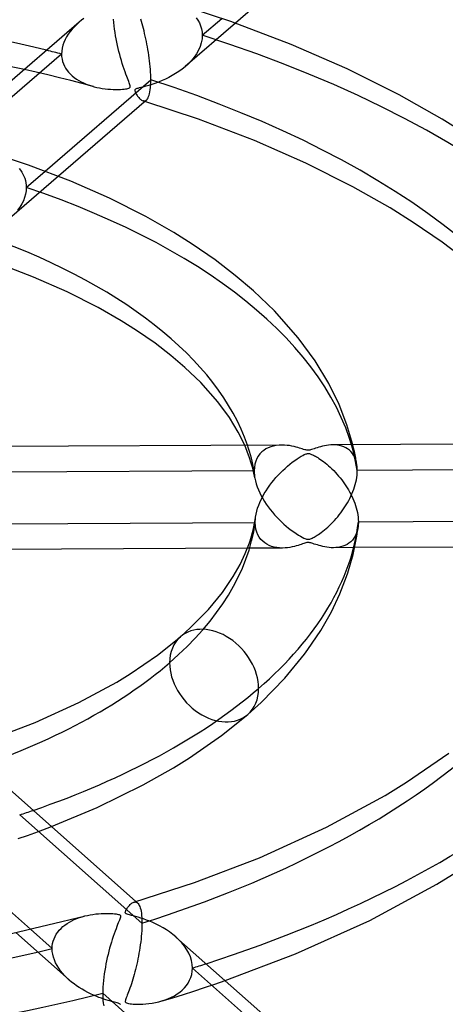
# Model space of a CAD drawing. Header units: millimetres. Extents: x -1077 to 1077, y -1167 to 1197.
# Tile 59 of 81: x 40 to 82, y 747 to 843. Entities that reach past the tile are written whole.
import ezdxf

# ---------------------------------------------------------------- set-up
doc = ezdxf.new("R2010")
doc.units = ezdxf.units.MM
doc.layers.add('HIDDEN', color=7, linetype='Continuous')
doc.layers.add('THICK', color=7, linetype='Continuous')

msp = doc.modelspace()

# ---------------------------------------------------------------- linework, layer by layer
at = {"layer": 'HIDDEN'}
for p, q in [((57.327, 842.727), (57.498, 842.479)), ((45.507, 841.856), (45.295, 841.624)), ((45.733, 842.08), (45.507, 841.856)), ((45.973, 842.297), (45.733, 842.08)), ((49.324, 842.278), (49.295, 842.601)), ((49.36, 841.952), (49.324, 842.278)), ((49.402, 841.627), (49.36, 841.952)), ((61.129, 842.194), (56.273, 837.988)), ((57.498, 842.479), (57.643, 842.216)), ((57.643, 842.216), (57.76, 841.937)), ((57.76, 841.937), (57.846, 841.643)), ((57.917, 841.026), (59.803, 842.659)), ((44.754, 840.873), (44.61, 840.605)), ((44.918, 841.133), (44.754, 840.873)), ((45.099, 841.384), (44.918, 841.133)), ((45.295, 841.624), (45.099, 841.384)), ((49.451, 841.302), (49.402, 841.627)), ((49.504, 840.98), (49.451, 841.302)), ((49.562, 840.663), (49.504, 840.98)), ((57.846, 841.643), (57.899, 841.339)), ((57.917, 841.026), (57.893, 840.663)), ((57.899, 841.339), (57.917, 841.026)), ((44.39, 840.051), (44.319, 839.769)), ((44.488, 840.331), (44.39, 840.051)), ((44.61, 840.605), (44.488, 840.331)), ((49.623, 840.351), (49.562, 840.663)), ((49.689, 840.043), (49.623, 840.351)), ((49.758, 839.739), (49.689, 840.043)), ((57.71, 839.934), (57.552, 839.575)), ((57.824, 840.298), (57.71, 839.934)), ((57.893, 840.663), (57.824, 840.298)), ((44.261, 839.199), (32.179, 828.737)), ((44.275, 839.485), (44.261, 839.199)), ((44.261, 839.199), (44.272, 838.953)), ((44.272, 838.953), (44.306, 838.712)), ((44.319, 839.769), (44.275, 839.485)), ((49.831, 839.438), (49.758, 839.739)), ((49.908, 839.141), (49.831, 839.438)), ((49.988, 838.847), (49.908, 839.141)), ((50.071, 838.558), (49.988, 838.847)), ((57.124, 838.889), (56.86, 838.567)), ((57.356, 839.226), (57.124, 838.889)), ((57.552, 839.575), (57.356, 839.226)), ((44.306, 838.712), (44.362, 838.478)), ((44.362, 838.478), (44.44, 838.249)), ((44.44, 838.249), (44.539, 838.028)), ((44.539, 838.028), (44.658, 837.816)), ((50.156, 838.274), (50.071, 838.558)), ((50.244, 837.994), (50.156, 838.274)), ((50.334, 837.723), (50.244, 837.994)), ((56.251, 837.969), (55.959, 837.732)), ((56.568, 838.26), (56.251, 837.969)), ((56.86, 838.567), (56.568, 838.26)), ((41.796, 837.437), (40.66, 837.696)), ((42.926, 837.172), (41.796, 837.437)), ((44.049, 836.899), (42.926, 837.172)), ((44.658, 837.816), (44.795, 837.615)), ((44.795, 837.615), (44.949, 837.424)), ((44.949, 837.424), (45.119, 837.243)), ((45.119, 837.243), (45.302, 837.074)), ((45.302, 837.074), (45.499, 836.915)), ((50.422, 837.47), (50.334, 837.723)), ((50.505, 837.24), (50.422, 837.47)), ((50.583, 837.031), (50.505, 837.24)), ((50.654, 836.843), (50.583, 837.031)), ((54.68, 836.923), (54.354, 836.762)), ((55.008, 837.101), (54.68, 836.923)), ((55.335, 837.297), (55.008, 837.101)), ((55.653, 837.508), (55.335, 837.297)), ((55.959, 837.732), (55.653, 837.508)), ((45.165, 836.62), (44.049, 836.899)), ((46.274, 836.333), (45.165, 836.62)), ((45.499, 836.915), (45.708, 836.768)), ((45.708, 836.768), (45.929, 836.631)), ((45.929, 836.631), (46.159, 836.504)), ((46.159, 836.504), (46.397, 836.388)), ((47.375, 836.04), (46.274, 836.333)), ((46.397, 836.388), (46.644, 836.283)), ((46.644, 836.283), (46.898, 836.188)), ((46.898, 836.188), (47.158, 836.103)), ((47.158, 836.103), (47.424, 836.027)), ((47.424, 836.027), (47.682, 835.964)), ((50.719, 836.677), (50.654, 836.843)), ((50.776, 836.531), (50.719, 836.677)), ((50.824, 836.406), (50.776, 836.531)), ((50.862, 836.302), (50.824, 836.406)), ((50.893, 836.209), (50.862, 836.302)), ((50.916, 836.125), (50.893, 836.209)), ((50.899, 835.947), (50.92, 835.993)), ((50.926, 836.052), (50.916, 836.125)), ((50.92, 835.993), (50.926, 836.052)), ((52.143, 835.992), (51.95, 835.944)), ((52.359, 836.047), (52.143, 835.992)), ((52.596, 836.112), (52.359, 836.047)), ((52.853, 836.187), (52.596, 836.112)), ((53.128, 836.274), (52.853, 836.187)), ((53.418, 836.374), (53.128, 836.274)), ((53.721, 836.488), (53.418, 836.374)), ((54.033, 836.617), (53.721, 836.488)), ((54.354, 836.762), (54.033, 836.617)), ((47.682, 835.964), (47.945, 835.909)), ((47.945, 835.909), (48.212, 835.863)), ((48.212, 835.863), (48.482, 835.826)), ((48.482, 835.826), (48.755, 835.796)), ((48.755, 835.796), (49.026, 835.775)), ((49.026, 835.775), (49.285, 835.763)), ((49.285, 835.763), (49.531, 835.758)), ((49.531, 835.758), (49.76, 835.759)), ((49.76, 835.759), (49.97, 835.766)), ((49.97, 835.766), (50.161, 835.777)), ((50.161, 835.777), (50.329, 835.791)), ((50.329, 835.791), (50.472, 835.807)), ((50.472, 835.807), (50.595, 835.826)), ((50.595, 835.826), (50.704, 835.849)), ((50.704, 835.849), (50.793, 835.877)), ((50.793, 835.877), (50.858, 835.909)), ((50.858, 835.909), (50.899, 835.947)), ((51.382, 835.707), (51.374, 835.665)), ((51.374, 835.665), (51.376, 835.616)), ((51.376, 835.616), (51.39, 835.561)), ((51.402, 835.743), (51.382, 835.707)), ((51.39, 835.561), (51.411, 835.502)), ((51.436, 835.775), (51.402, 835.743)), ((51.411, 835.502), (51.437, 835.443)), ((51.487, 835.806), (51.436, 835.775)), ((51.437, 835.443), (51.467, 835.384)), ((51.467, 835.384), (51.502, 835.322)), ((51.557, 835.835), (51.487, 835.806)), ((51.502, 835.322), (51.544, 835.253)), ((51.544, 835.253), (51.59, 835.182)), ((51.654, 835.866), (51.557, 835.835)), ((51.59, 835.182), (51.642, 835.109)), ((51.642, 835.109), (51.698, 835.036)), ((51.785, 835.902), (51.654, 835.866)), ((51.698, 835.036), (51.758, 834.964)), ((51.95, 835.944), (51.785, 835.902)), ((51.758, 834.964), (51.821, 834.895)), ((51.821, 834.895), (51.887, 834.831)), ((51.887, 834.831), (51.955, 834.774)), ((51.955, 834.774), (52.026, 834.724)), ((52.026, 834.724), (52.097, 834.684)), ((52.097, 834.684), (52.168, 834.656)), ((52.168, 834.656), (52.228, 834.641)), ((52.202, 834.645), (52.17, 834.655)), ((52.233, 834.635), (52.202, 834.645)), ((52.228, 834.641), (52.287, 834.637)), ((52.264, 834.626), (52.233, 834.635)), ((52.295, 834.616), (52.264, 834.626)), ((52.287, 834.637), (52.343, 834.643)), ((52.326, 834.607), (52.295, 834.616)), ((52.357, 834.597), (52.326, 834.607)), ((52.343, 834.643), (52.398, 834.658)), ((52.398, 834.658), (52.45, 834.684)), ((52.45, 834.684), (52.5, 834.721)), ((40.15, 828.073), (40.284, 827.902)), ((40.284, 827.902), (40.406, 827.722)), ((40.406, 827.722), (40.515, 827.533)), ((40.515, 827.533), (40.611, 827.335)), ((40.84, 826.237), (42.667, 827.819)), ((43.96, 827.325), (39.207, 823.208)), ((40.611, 827.335), (40.691, 827.128)), ((40.691, 827.128), (40.755, 826.913)), ((40.755, 826.913), (40.802, 826.692)), ((40.802, 826.692), (40.83, 826.466)), ((40.83, 826.466), (40.84, 826.237)), ((40.768, 825.596), (40.679, 825.274)), ((40.822, 825.917), (40.768, 825.596)), ((40.84, 826.237), (40.822, 825.917)), ((40.398, 824.637), (40.211, 824.329)), ((40.555, 824.953), (40.398, 824.637)), ((40.679, 825.274), (40.555, 824.953)), ((40.211, 824.329), (39.995, 824.03)), ((62.291, 800.577), (62.036, 801.194)), ((62.513, 799.972), (62.291, 800.577)), ((63.887, 800.698), (63.694, 800.54)), ((64.097, 800.835), (63.887, 800.698)), ((64.323, 800.95), (64.097, 800.835)), ((64.564, 801.044), (64.323, 800.95)), ((64.819, 801.118), (64.564, 801.044)), ((65.088, 801.17), (64.819, 801.118)), ((65.367, 801.202), (65.088, 801.17)), ((65.649, 801.212), (65.367, 801.202)), ((70.814, 801.233), (70.594, 801.238)), ((71.035, 801.212), (70.814, 801.233)), ((71.251, 801.175), (71.035, 801.212)), ((71.459, 801.12), (71.251, 801.175)), ((71.658, 801.047), (71.459, 801.12)), ((71.847, 800.957), (71.658, 801.047)), ((72.026, 800.847), (71.847, 800.957)), ((72.192, 800.719), (72.026, 800.847)), ((72.345, 800.573), (72.192, 800.719)), ((72.607, 800.926), (72.529, 801.249)), ((72.679, 800.603), (72.607, 800.926)), ((72.747, 800.28), (72.679, 800.603)), ((62.674, 799.467), (62.513, 799.972)), ((63.11, 799.646), (63.026, 799.355)), ((63.222, 799.911), (63.11, 799.646)), ((63.358, 800.148), (63.222, 799.911)), ((63.517, 800.357), (63.358, 800.148)), ((63.694, 800.54), (63.517, 800.357)), ((72.483, 800.407), (72.345, 800.573)), ((72.606, 800.222), (72.483, 800.407)), ((72.712, 800.019), (72.606, 800.222)), ((72.801, 799.798), (72.712, 800.019)), ((72.81, 799.956), (72.747, 800.28)), ((72.871, 799.56), (72.801, 799.798)), ((72.868, 799.632), (72.81, 799.956)), ((72.921, 799.308), (72.868, 799.632)), ((62.956, 798.698), (38.714, 798.572)), ((62.811, 798.973), (62.674, 799.467)), ((62.925, 798.494), (62.811, 798.973)), ((62.974, 799.039), (62.956, 798.698)), ((62.956, 798.698), (62.958, 798.588)), ((63.026, 799.355), (62.974, 799.039)), ((72.921, 799.308), (72.871, 799.56)), ((72.934, 799.219), (72.921, 799.308)), ((72.944, 799.128), (72.934, 799.219)), ((72.952, 799.036), (72.944, 799.128)), ((72.958, 798.943), (72.952, 799.036)), ((72.957, 798.53), (72.963, 798.751)), ((72.961, 798.847), (72.958, 798.943)), ((72.963, 798.751), (72.961, 798.847)), ((97.124, 798.877), (72.963, 798.751)), ((63.019, 798.015), (62.925, 798.494)), ((62.958, 798.588), (62.963, 798.476)), ((62.963, 798.476), (62.972, 798.362)), ((62.972, 798.362), (62.984, 798.247)), ((62.984, 798.247), (63, 798.131)), ((63, 798.131), (63.019, 798.013)), ((63.019, 798.013), (63.079, 797.731)), ((63.079, 797.731), (63.157, 797.445)), ((72.82, 797.607), (72.87, 797.84)), ((72.87, 797.84), (72.91, 798.073)), ((72.91, 798.073), (72.939, 798.304)), ((72.939, 798.304), (72.957, 798.53)), ((63.157, 797.445), (63.253, 797.156)), ((63.253, 797.156), (63.366, 796.867)), ((63.366, 796.867), (63.494, 796.58)), ((72.53, 796.691), (72.615, 796.916)), ((72.615, 796.916), (72.692, 797.145)), ((72.692, 797.145), (72.76, 797.375)), ((72.76, 797.375), (72.82, 797.607)), ((63.494, 796.58), (63.635, 796.296)), ((63.635, 796.296), (63.79, 796.016)), ((63.79, 796.016), (63.957, 795.74)), ((72.011, 795.614), (72.126, 795.821)), ((72.126, 795.821), (72.236, 796.033)), ((72.236, 796.033), (72.34, 796.248)), ((72.34, 796.248), (72.439, 796.468)), ((72.439, 796.468), (72.53, 796.691)), ((63.957, 795.74), (64.134, 795.468)), ((64.134, 795.468), (64.321, 795.203)), ((64.321, 795.203), (64.517, 794.944)), ((64.517, 794.944), (64.72, 794.692)), ((71.502, 794.82), (71.637, 795.013)), ((71.637, 795.013), (71.767, 795.21)), ((71.767, 795.21), (71.892, 795.41)), ((71.892, 795.41), (72.011, 795.614)), ((63.065, 793.87), (63.07, 793.957)), ((63.07, 793.957), (63.077, 794.045)), ((63.077, 794.045), (63.087, 794.134)), ((63.087, 794.134), (63.098, 794.224)), ((64.72, 794.692), (64.93, 794.447)), ((64.93, 794.447), (65.146, 794.21)), ((65.146, 794.21), (65.367, 793.98)), ((65.367, 793.98), (65.594, 793.758)), ((70.596, 793.728), (70.757, 793.901)), ((70.757, 793.901), (70.915, 794.077)), ((70.915, 794.077), (71.069, 794.257)), ((71.069, 794.257), (71.218, 794.441)), ((71.218, 794.441), (71.362, 794.629)), ((71.362, 794.629), (71.502, 794.82)), ((63.012, 793.698), (63.061, 793.699)), ((63.061, 793.699), (63.062, 793.784)), ((63.078, 793.359), (63.061, 793.699)), ((63.062, 793.784), (63.065, 793.87)), ((63.129, 793.043), (63.078, 793.359)), ((63.211, 792.753), (63.129, 793.043)), ((65.594, 793.758), (65.825, 793.544)), ((65.825, 793.544), (66.061, 793.338)), ((66.061, 793.338), (66.3, 793.141)), ((66.3, 793.141), (66.543, 792.951)), ((66.543, 792.951), (66.789, 792.772)), ((69.616, 792.841), (69.769, 792.963)), ((69.769, 792.963), (69.928, 793.097)), ((69.928, 793.097), (70.092, 793.241)), ((70.092, 793.241), (70.26, 793.396)), ((70.26, 793.396), (70.43, 793.559)), ((70.43, 793.559), (70.596, 793.728)), ((73.001, 793.066), (72.937, 792.812)), ((73.044, 793.334), (73.001, 793.066)), ((63.321, 792.489), (63.211, 792.753)), ((63.455, 792.253), (63.321, 792.489)), ((63.611, 792.046), (63.455, 792.253)), ((63.785, 791.865), (63.611, 792.046)), ((66.789, 792.772), (67.026, 792.609)), ((67.026, 792.609), (67.245, 792.468)), ((67.245, 792.468), (67.444, 792.35)), ((67.444, 792.35), (67.618, 792.255)), ((67.618, 792.255), (67.765, 792.182)), ((67.765, 792.182), (67.881, 792.132)), ((67.881, 792.132), (67.971, 792.1)), ((67.971, 792.1), (68.042, 792.08)), ((68.042, 792.08), (68.107, 792.068)), ((68.107, 792.068), (68.169, 792.063)), ((68.169, 792.063), (68.229, 792.064)), ((68.229, 792.064), (68.29, 792.071)), ((68.29, 792.071), (68.355, 792.085)), ((68.355, 792.085), (68.426, 792.107)), ((68.426, 792.107), (68.505, 792.138)), ((68.505, 792.138), (68.589, 792.175)), ((68.589, 792.175), (68.676, 792.218)), ((68.676, 792.218), (68.765, 792.266)), ((68.765, 792.266), (68.859, 792.32)), ((68.859, 792.32), (68.963, 792.383)), ((68.963, 792.383), (69.077, 792.455)), ((69.077, 792.455), (69.2, 792.536)), ((69.2, 792.536), (69.331, 792.628)), ((69.331, 792.628), (69.47, 792.729)), ((69.47, 792.729), (69.616, 792.841)), ((72.483, 791.975), (72.325, 791.815)), ((72.624, 792.154), (72.483, 791.975)), ((72.747, 792.355), (72.624, 792.154)), ((72.852, 792.574), (72.747, 792.355)), ((72.937, 792.812), (72.852, 792.574)), ((65.695, 791.213), (62.302, 791.195)), ((63.974, 791.708), (63.785, 791.865)), ((64.18, 791.574), (63.974, 791.708)), ((64.401, 791.462), (64.18, 791.574)), ((64.638, 791.37), (64.401, 791.462)), ((64.888, 791.299), (64.638, 791.37)), ((65.151, 791.249), (64.888, 791.299)), ((65.425, 791.221), (65.151, 791.249)), ((65.701, 791.213), (65.425, 791.221)), ((65.951, 791.222), (65.701, 791.213)), ((66.193, 791.244), (65.951, 791.222)), ((66.426, 791.278), (66.193, 791.244)), ((66.646, 791.319), (66.426, 791.278)), ((66.853, 791.367), (66.646, 791.319)), ((67.046, 791.418), (66.853, 791.367)), ((67.221, 791.469), (67.046, 791.418)), ((67.378, 791.519), (67.221, 791.469)), ((67.515, 791.564), (67.378, 791.519)), ((67.641, 791.608), (67.515, 791.564)), ((67.762, 791.649), (67.641, 791.608)), ((67.875, 791.685), (67.762, 791.649)), ((67.975, 791.714), (67.875, 791.685)), ((68.061, 791.733), (67.975, 791.714)), ((68.138, 791.743), (68.061, 791.733)), ((68.21, 791.746), (68.138, 791.743)), ((68.282, 791.742), (68.21, 791.746)), ((68.358, 791.731), (68.282, 791.742)), ((68.443, 791.711), (68.358, 791.731)), ((68.544, 791.683), (68.443, 791.711)), ((68.661, 791.646), (68.544, 791.683)), ((68.792, 791.602), (68.661, 791.646)), ((68.936, 791.555), (68.792, 791.602)), ((69.089, 791.506), (68.936, 791.555)), ((69.253, 791.457), (69.089, 791.506)), ((69.429, 791.409), (69.253, 791.457)), ((69.614, 791.364), (69.429, 791.409)), ((69.809, 791.323), (69.614, 791.364)), ((70.01, 791.288), (69.809, 791.323)), ((70.218, 791.261), (70.01, 791.288)), ((70.43, 791.244), (70.218, 791.261)), ((70.646, 791.239), (70.43, 791.244)), ((70.879, 791.247), (70.646, 791.239)), ((72.7, 791.249), (70.658, 791.239)), ((71.113, 791.272), (70.879, 791.247)), ((71.341, 791.315), (71.113, 791.272)), ((71.56, 791.376), (71.341, 791.315)), ((71.769, 791.456), (71.56, 791.376)), ((71.967, 791.556), (71.769, 791.456)), ((72.153, 791.676), (71.967, 791.556)), ((72.325, 791.815), (72.153, 791.676)), ((52.063, 754.763), (40.201, 765.288)), ((40.058, 762.981), (40.966, 763.296)), ((40.966, 763.296), (42.033, 763.682)), ((42.033, 763.682), (43.278, 764.151)), ((51.273, 756.81), (51.339, 756.825)), ((51.339, 756.825), (51.403, 756.829)), ((51.403, 756.829), (51.465, 756.822)), ((51.465, 756.822), (51.524, 756.804)), ((51.48, 756.872), (51.638, 756.732)), ((51.524, 756.804), (51.58, 756.775)), ((51.58, 756.775), (51.634, 756.735)), ((51.634, 756.735), (51.695, 756.673)), ((51.695, 756.673), (51.752, 756.594)), ((51.752, 756.594), (51.805, 756.499)), ((51.805, 756.499), (51.855, 756.386)), ((51.855, 756.386), (51.9, 756.253)), ((51.9, 756.253), (51.941, 756.1)), ((51.941, 756.1), (51.976, 755.927)), ((51.976, 755.927), (52.007, 755.734)), ((52.007, 755.734), (52.031, 755.52)), ((44.592, 754.591), (44.802, 754.738)), ((44.802, 754.738), (45.022, 754.874)), ((45.022, 754.874), (45.252, 754.999)), ((45.252, 754.999), (45.492, 755.113)), ((45.492, 755.113), (45.739, 755.217)), ((45.739, 755.217), (45.992, 755.311)), ((45.992, 755.311), (46.252, 755.395)), ((46.252, 755.395), (46.519, 755.468)), ((52.031, 755.52), (52.048, 755.287)), ((52.048, 755.287), (52.059, 755.035)), ((52.059, 755.035), (52.063, 754.763)), ((52.063, 754.763), (52.06, 754.523)), ((39.814, 753.855), (45.001, 749.252)), ((41.248, 754.174), (43.351, 752.309)), ((43.749, 753.693), (43.886, 753.894)), ((43.886, 753.894), (44.041, 754.085)), ((44.041, 754.085), (44.211, 754.265)), ((44.211, 754.265), (44.395, 754.434)), ((44.395, 754.434), (44.592, 754.591)), ((52.022, 753.757), (51.999, 753.488)), ((52.04, 754.02), (52.022, 753.757)), ((52.053, 754.275), (52.04, 754.02)), ((52.06, 754.523), (52.053, 754.275)), ((43.362, 752.555), (43.396, 752.797)), ((43.396, 752.797), (43.453, 753.032)), ((43.453, 753.032), (43.531, 753.261)), ((43.531, 753.261), (43.63, 753.482)), ((43.63, 753.482), (43.749, 753.693)), ((51.941, 752.94), (51.905, 752.665)), ((51.972, 753.215), (51.941, 752.94)), ((51.999, 753.488), (51.972, 753.215)), ((55.654, 753.153), (55.344, 753.443)), ((55.939, 752.847), (55.654, 753.153)), ((56.196, 752.526), (55.939, 752.847)), ((43.351, 752.309), (43.362, 752.555)), ((43.365, 752.027), (43.351, 752.309)), ((43.407, 751.747), (43.365, 752.027)), ((51.777, 751.843), (51.728, 751.573)), ((51.823, 752.115), (51.777, 751.843)), ((51.866, 752.389), (51.823, 752.115)), ((51.905, 752.665), (51.866, 752.389)), ((56.422, 752.191), (56.196, 752.526)), ((56.613, 751.845), (56.422, 752.191)), ((56.767, 751.489), (56.613, 751.845)), ((43.477, 751.468), (43.407, 751.747)), ((43.571, 751.192), (43.477, 751.468)), ((43.69, 750.92), (43.571, 751.192)), ((43.829, 750.655), (43.69, 750.92)), ((51.621, 751.042), (51.565, 750.782)), ((51.676, 751.305), (51.621, 751.042)), ((51.728, 751.573), (51.676, 751.305)), ((56.878, 751.13), (56.767, 751.489)), ((56.945, 750.77), (56.878, 751.13)), ((43.989, 750.397), (43.829, 750.655)), ((44.165, 750.148), (43.989, 750.397)), ((44.356, 749.909), (44.165, 750.148)), ((44.562, 749.678), (44.356, 749.909)), ((51.382, 750.031), (51.318, 749.792)), ((51.445, 750.276), (51.382, 750.031)), ((51.506, 750.527), (51.445, 750.276)), ((51.565, 750.782), (51.506, 750.527)), ((56.897, 749.792), (56.95, 750.097)), ((56.968, 750.41), (56.945, 750.77)), ((56.95, 750.097), (56.968, 750.41)), ((68.819, 739.894), (56.968, 750.41)), ((44.782, 749.455), (44.562, 749.678)), ((45.016, 749.239), (44.782, 749.455)), ((45.241, 749.048), (45.016, 749.239)), ((45.478, 748.863), (45.241, 749.048)), ((51.116, 749.105), (51.046, 748.888)), ((51.184, 749.329), (51.116, 749.105)), ((51.252, 749.558), (51.184, 749.329)), ((51.318, 749.792), (51.252, 749.558)), ((56.376, 748.708), (56.547, 748.955)), ((56.547, 748.955), (56.693, 749.219)), ((56.693, 749.219), (56.811, 749.498)), ((56.811, 749.498), (56.897, 749.792)), ((59.133, 748.848), (60.135, 749.193)), ((45.725, 748.684), (45.478, 748.863)), ((45.982, 748.512), (45.725, 748.684)), ((46.248, 748.346), (45.982, 748.512)), ((46.524, 748.188), (46.248, 748.346)), ((46.807, 748.037), (46.524, 748.188)), ((47.087, 747.9), (46.807, 748.037)), ((50.765, 748.093), (50.702, 747.927)), ((50.833, 748.275), (50.765, 748.093)), ((50.904, 748.471), (50.833, 748.275)), ((50.975, 748.676), (50.904, 748.471)), ((51.046, 748.888), (50.975, 748.676)), ((55.487, 747.889), (55.736, 748.069)), ((55.736, 748.069), (55.967, 748.265)), ((55.967, 748.265), (56.182, 748.478)), ((56.082, 747.848), (57.106, 748.176)), ((56.182, 748.478), (56.376, 748.708)), ((57.106, 748.176), (58.123, 748.509)), ((58.123, 748.509), (59.133, 748.848)), ((47.36, 747.775), (47.087, 747.9)), ((47.625, 747.663), (47.36, 747.775)), ((47.88, 747.562), (47.625, 747.663)), ((48.124, 747.473), (47.88, 747.562)), ((48.355, 747.394), (48.124, 747.473)), ((48.572, 747.325), (48.355, 747.394)), ((48.773, 747.264), (48.572, 747.325)), ((48.956, 747.212), (48.773, 747.264)), ((49.121, 747.167), (48.956, 747.212)), ((49.265, 747.13), (49.121, 747.167)), ((49.399, 747.095), (49.265, 747.13)), ((49.529, 747.061), (49.399, 747.095)), ((49.648, 747.029), (49.529, 747.061)), ((49.751, 746.999), (49.648, 747.029)), ((50.457, 747.26), (50.447, 747.193)), ((50.447, 747.193), (50.451, 747.135)), ((50.451, 747.135), (50.473, 747.086)), ((50.477, 747.334), (50.457, 747.26)), ((50.473, 747.086), (50.513, 747.048)), ((50.506, 747.421), (50.477, 747.334)), ((50.544, 747.524), (50.506, 747.421)), ((50.513, 747.048), (50.573, 747.017)), ((50.59, 747.643), (50.544, 747.524)), ((50.573, 747.017), (50.658, 746.989)), ((50.643, 747.777), (50.59, 747.643)), ((50.702, 747.927), (50.643, 747.777)), ((53.049, 746.995), (53.374, 747.053)), ((53.374, 747.053), (53.695, 747.125)), ((53.695, 747.125), (54.005, 747.21)), ((54.005, 747.21), (54.331, 747.317)), ((54.012, 747.212), (55.05, 747.527)), ((54.331, 747.317), (54.644, 747.438)), ((54.644, 747.438), (54.941, 747.574)), ((54.941, 747.574), (55.222, 747.725)), ((55.05, 747.527), (56.082, 747.848)), ((55.222, 747.725), (55.487, 747.889)), ((49.832, 746.97), (49.751, 746.999)), ((49.893, 746.942), (49.832, 746.97)), ((49.938, 746.912), (49.893, 746.942)), ((49.97, 746.878), (49.938, 746.912)), ((50.658, 746.989), (50.772, 746.964)), ((50.772, 746.964), (50.909, 746.943)), ((50.909, 746.943), (51.06, 746.926)), ((51.06, 746.926), (51.225, 746.913)), ((51.225, 746.913), (51.418, 746.902)), ((51.418, 746.902), (51.638, 746.896)), ((51.638, 746.896), (51.882, 746.896)), ((51.882, 746.896), (52.147, 746.905)), ((52.147, 746.905), (52.432, 746.923)), ((52.432, 746.923), (52.734, 746.952)), ((52.734, 746.952), (53.049, 746.995))]:
    msp.add_line(p, q, dxfattribs=at)
for centre, major_axis, ratio, start_param, end_param in [((0, 795.877), (-732, 0), 0.5, -3.141592, -0.523599), ((0, 795.877), (-682, 0), 0.5, -3.141592, -0.523599), ((0, 795.869), (141.39, 0), 0.5, 0.045843, 1.011827), ((0, 795.869), (107.29, 0), 0.5, 0.057092, 1.000578), ((0, 795.869), (-97.31, 0), 0.5, -2.04299, -2.02637), ((0, 795.869), (73.19, 0), 0.5, 0.078841, 0.978829), ((0, 795.869), (-63.21, 0), 0.5, -3.051937, -2.972257), ((0, 795.877), (-682, 0), 0.5, 0, 2.617994), ((0, 795.869), (-63.21, 0), 0.5, 2.617994, 3.07288), ((59.063, 778.819), (-3.267, 3.772), 0.75, 0.000079, 0.713724), ((0, 795.869), (-63.21, 0), 0.5, 2.163107, 2.617994), ((59.063, 778.819), (-3.267, 3.772), 0.75, 0.713724, 3.141672), ((0, 795.869), (-97.31, 0), 0.5, 2.135328, 2.617994), ((0, 795.869), (73.19, 0), 0.5, -0.989301, -0.967877), ((0, 795.869), (-131.41, 0), 0.5, 2.121981, 2.617994), ((0, 795.869), (-97.31, 0), 0.5, 1.098602, 2.032518), ((0, 795.869), (107.29, 0), 0.5, -1.01105, -0.99646)]:
    msp.add_ellipse(centre, major_axis=major_axis, ratio=ratio, start_param=start_param, end_param=end_param, dxfattribs=at)
at = {"layer": 'THICK'}
for p, q in [((69.564, 849.498), (61.129, 842.194)), ((60.693, 842.349), (54.97, 844.235)), ((46.439, 842.667), (46.201, 842.485)), ((45.957, 842.283), (32.838, 830.921)), ((46.201, 842.485), (45.973, 842.297)), ((52.011, 842.367), (51.944, 842.585)), ((52.077, 842.143), (52.011, 842.367)), ((52.142, 841.914), (52.077, 842.143)), ((52.205, 841.679), (52.142, 841.914)), ((66.549, 840.124), (60.693, 842.349)), ((52.267, 841.439), (52.205, 841.679)), ((52.327, 841.194), (52.267, 841.439)), ((52.386, 840.943), (52.327, 841.194)), ((52.442, 840.687), (52.386, 840.943)), ((52.497, 840.427), (52.442, 840.687)), ((52.549, 840.163), (52.497, 840.427)), ((52.599, 839.895), (52.549, 840.163)), ((52.646, 839.624), (52.599, 839.895)), ((71.983, 837.75), (66.549, 840.124)), ((40.66, 837.696), (33.936, 839.053)), ((52.691, 839.351), (52.646, 839.624)), ((52.732, 839.077), (52.691, 839.351)), ((52.769, 838.801), (52.732, 839.077)), ((52.804, 838.525), (52.769, 838.801)), ((52.834, 838.249), (52.804, 838.525)), ((52.86, 837.976), (52.834, 838.249)), ((52.882, 837.707), (52.86, 837.976)), ((52.899, 837.444), (52.882, 837.707)), ((52.911, 837.188), (52.899, 837.444)), ((52.918, 836.939), (52.911, 837.188)), ((52.921, 836.699), (52.918, 836.939)), ((77.021, 835.231), (71.983, 837.75)), ((42.667, 827.819), (52.921, 836.699)), ((52.889, 835.933), (52.907, 836.169)), ((52.907, 836.169), (52.917, 836.424)), ((52.917, 836.424), (52.921, 836.699)), ((52.668, 834.951), (52.716, 835.064)), ((52.716, 835.064), (52.76, 835.196)), ((52.76, 835.196), (52.801, 835.349)), ((52.801, 835.349), (52.836, 835.522)), ((52.836, 835.522), (52.866, 835.717)), ((52.866, 835.717), (52.889, 835.933)), ((81.2, 832.867), (77.021, 835.231)), ((52.504, 834.724), (43.96, 827.325)), ((57.562, 832.87), (52.357, 834.597)), ((52.5, 834.721), (52.56, 834.781)), ((52.56, 834.781), (52.615, 834.857)), ((52.615, 834.857), (52.668, 834.951)), ((62.99, 830.797), (57.562, 832.87)), ((83.685, 831.316), (81.2, 832.867)), ((67.962, 828.613), (62.99, 830.797)), ((41.051, 828.411), (37.93, 829.455)), ((45.149, 826.849), (41.051, 828.411)), ((72.538, 826.31), (67.962, 828.613)), ((48.913, 825.194), (45.149, 826.849)), ((76.167, 824.248), (72.538, 826.31)), ((52.43, 823.415), (48.913, 825.194)), ((78.401, 822.847), (76.167, 824.248)), ((55.168, 821.853), (52.43, 823.415)), ((81.211, 820.922), (78.401, 822.847)), ((56.939, 820.736), (55.168, 821.853)), ((59.174, 819.194), (56.939, 820.736)), ((83.628, 819.085), (81.211, 820.922)), ((41.548, 817.539), (37.893, 818.942)), ((61.123, 817.699), (59.174, 819.194)), ((44.806, 816.096), (41.548, 817.539)), ((62.878, 816.207), (61.123, 817.699)), ((47.814, 814.565), (44.806, 816.096)), ((64.922, 814.238), (62.878, 816.207)), ((50.048, 813.286), (47.814, 814.565)), ((67.219, 811.646), (64.922, 814.238)), ((51.524, 812.352), (50.048, 813.286)), ((53.332, 811.103), (51.524, 812.352)), ((54.873, 809.918), (53.332, 811.103)), ((68.876, 809.384), (67.219, 811.646)), ((56.231, 808.764), (54.873, 809.918)), ((70.192, 807.203), (68.876, 809.384)), ((57.767, 807.282), (56.231, 808.764)), ((59.418, 805.423), (57.767, 807.282)), ((71.19, 805.169), (70.192, 807.203)), ((60.553, 803.876), (59.418, 805.423)), ((71.962, 803.182), (71.19, 805.169)), ((61.412, 802.459), (60.553, 803.876)), ((72.529, 801.249), (71.962, 803.182)), ((62.036, 801.194), (61.412, 802.459)), ((65.643, 801.212), (36.466, 801.06)), ((65.904, 801.206), (65.649, 801.212)), ((66.151, 801.186), (65.904, 801.206)), ((66.388, 801.155), (66.151, 801.186)), ((66.613, 801.116), (66.388, 801.155)), ((66.825, 801.07), (66.613, 801.116)), ((67.021, 801.022), (66.825, 801.07)), ((67.2, 800.972), (67.021, 801.022)), ((67.359, 800.924), (67.2, 800.972)), ((67.499, 800.88), (67.359, 800.924)), ((67.628, 800.838), (67.499, 800.88)), ((67.751, 800.798), (67.628, 800.838)), ((67.865, 800.763), (67.751, 800.798)), ((67.967, 800.735), (67.865, 800.763)), ((68.054, 800.717), (67.967, 800.735)), ((68.131, 800.707), (68.054, 800.717)), ((68.204, 800.705), (68.131, 800.707)), ((68.276, 800.71), (68.204, 800.705)), ((68.351, 800.723), (68.276, 800.71)), ((68.435, 800.743), (68.351, 800.723)), ((68.534, 800.772), (68.435, 800.743)), ((68.649, 800.811), (68.534, 800.772)), ((68.778, 800.855), (68.649, 800.811)), ((68.919, 800.904), (68.778, 800.855)), ((69.07, 800.955), (68.919, 800.904)), ((69.23, 801.005), (69.07, 800.955)), ((69.402, 801.055), (69.23, 801.005)), ((69.584, 801.102), (69.402, 801.055)), ((69.774, 801.145), (69.584, 801.102)), ((69.972, 801.182), (69.774, 801.145)), ((70.175, 801.211), (69.972, 801.182)), ((70.383, 801.23), (70.175, 801.211)), ((70.594, 801.238), (70.383, 801.23)), ((99.757, 801.391), (70.606, 801.238)), ((66.652, 799.54), (66.89, 799.717)), ((66.89, 799.717), (67.117, 799.875)), ((67.117, 799.875), (67.325, 800.01)), ((67.325, 800.01), (67.512, 800.124)), ((67.512, 800.124), (67.675, 800.214)), ((67.675, 800.214), (67.81, 800.281)), ((67.81, 800.281), (67.916, 800.327)), ((67.916, 800.327), (67.999, 800.356)), ((67.999, 800.356), (68.066, 800.374)), ((68.066, 800.374), (68.129, 800.385)), ((68.129, 800.385), (68.19, 800.389)), ((68.19, 800.389), (68.25, 800.387)), ((68.25, 800.387), (68.312, 800.379)), ((68.312, 800.379), (68.378, 800.364)), ((68.378, 800.364), (68.452, 800.341)), ((68.452, 800.341), (68.533, 800.31)), ((68.533, 800.31), (68.618, 800.272)), ((68.618, 800.272), (68.707, 800.229)), ((68.707, 800.229), (68.798, 800.181)), ((68.798, 800.181), (68.895, 800.127)), ((68.895, 800.127), (69.002, 800.064)), ((69.002, 800.064), (69.119, 799.992)), ((69.119, 799.992), (69.246, 799.91)), ((69.246, 799.91), (69.38, 799.819)), ((69.38, 799.819), (69.523, 799.718)), ((69.523, 799.718), (69.673, 799.606)), ((65.499, 798.518), (65.721, 798.738)), ((65.721, 798.738), (65.948, 798.951)), ((65.948, 798.951), (66.179, 799.156)), ((66.179, 799.156), (66.414, 799.352)), ((66.414, 799.352), (66.652, 799.54)), ((69.673, 799.606), (69.829, 799.485)), ((69.829, 799.485), (69.991, 799.352)), ((69.991, 799.352), (70.158, 799.209)), ((70.158, 799.209), (70.33, 799.055)), ((70.33, 799.055), (70.502, 798.893)), ((70.502, 798.893), (70.67, 798.727)), ((70.67, 798.727), (70.834, 798.556)), ((64.661, 797.561), (64.862, 797.811)), ((64.862, 797.811), (65.069, 798.054)), ((65.069, 798.054), (65.281, 798.29)), ((65.281, 798.29), (65.499, 798.518)), ((70.834, 798.556), (70.993, 798.382)), ((70.993, 798.382), (71.149, 798.204)), ((71.149, 798.204), (71.3, 798.022)), ((71.3, 798.022), (71.446, 797.837)), ((71.446, 797.837), (71.588, 797.648)), ((63.939, 796.496), (64.106, 796.77)), ((64.106, 796.77), (64.282, 797.04)), ((64.282, 797.04), (64.468, 797.304)), ((64.468, 797.304), (64.661, 797.561)), ((71.588, 797.648), (71.724, 797.457)), ((71.724, 797.457), (71.856, 797.262)), ((71.856, 797.262), (71.983, 797.064)), ((71.983, 797.064), (72.104, 796.863)), ((72.104, 796.863), (72.22, 796.657)), ((63.51, 795.648), (63.641, 795.934)), ((63.641, 795.934), (63.784, 796.217)), ((63.784, 796.217), (63.939, 796.496)), ((72.22, 796.657), (72.331, 796.448)), ((72.331, 796.448), (72.437, 796.234)), ((72.437, 796.234), (72.537, 796.017)), ((72.537, 796.017), (72.63, 795.796)), ((72.63, 795.796), (72.715, 795.572)), ((63.21, 794.784), (63.294, 795.071)), ((63.294, 795.071), (63.394, 795.36)), ((63.394, 795.36), (63.51, 795.648)), ((72.715, 795.572), (72.793, 795.346)), ((72.793, 795.346), (72.863, 795.117)), ((72.863, 795.117), (72.923, 794.887)), ((72.923, 794.887), (72.974, 794.656)), ((62.856, 792.945), (63.057, 793.947)), ((63.057, 793.947), (63.098, 794.222)), ((63.098, 794.224), (63.145, 794.501)), ((63.145, 794.501), (63.21, 794.784)), ((72.974, 794.656), (73.014, 794.425)), ((73.014, 794.425), (73.044, 794.196)), ((73.044, 794.196), (73.061, 793.971)), ((73.061, 793.971), (73.067, 793.751)), ((38.819, 793.572), (63.012, 793.698)), ((62.559, 791.905), (62.856, 792.945)), ((72.913, 792.378), (73.044, 793.335)), ((73.051, 793.402), (73.044, 793.334)), ((73.057, 793.47), (73.051, 793.402)), ((73.062, 793.539), (73.057, 793.47)), ((73.065, 793.609), (73.062, 793.539)), ((73.067, 793.68), (73.065, 793.609)), ((73.067, 793.751), (97.214, 793.878)), ((73.067, 793.751), (73.067, 793.68)), ((72.556, 790.597), (72.913, 792.378)), ((62.302, 791.195), (38.221, 791.069)), ((62.097, 790.684), (62.492, 791.704)), ((62.492, 791.704), (62.559, 791.905)), ((96.819, 791.376), (72.7, 791.249)), ((61.59, 789.612), (62.097, 790.684)), ((72.043, 788.795), (72.556, 790.597)), ((60.925, 788.441), (61.59, 789.612)), ((60.089, 787.193), (60.925, 788.441)), ((71.269, 786.749), (71.927, 788.452)), ((71.927, 788.452), (72.043, 788.795)), ((59.866, 786.89), (60.089, 787.193)), ((58.511, 785.243), (59.866, 786.89)), ((70.451, 785.021), (71.269, 786.749)), ((56.79, 783.487), (58.511, 785.243)), ((69.419, 783.202), (70.451, 785.021)), ((55.796, 782.591), (56.79, 783.487)), ((53.579, 780.816), (55.796, 782.591)), ((68.175, 781.343), (69.419, 783.202)), ((50.926, 778.997), (53.579, 780.816)), ((65.939, 778.578), (67.851, 780.903)), ((67.851, 780.903), (68.175, 781.343)), ((49.612, 778.19), (50.926, 778.997)), ((63.624, 776.214), (65.939, 778.578)), ((45.937, 776.191), (49.612, 778.19)), ((41.717, 774.268), (45.937, 776.191)), ((62.33, 775.047), (63.624, 776.214)), ((59.787, 772.997), (62.33, 775.047)), ((37.566, 772.679), (41.717, 774.268)), ((56.664, 770.825), (59.787, 772.997)), ((77.728, 768.456), (81.854, 771.286)), ((55.134, 769.864), (56.664, 770.825)), ((52.187, 768.201), (55.134, 769.864)), ((38.612, 768.291), (51.48, 756.872)), ((47.718, 765.996), (52.187, 768.201)), ((75.66, 767.186), (77.728, 768.456)), ((69.965, 764.094), (75.66, 767.186)), ((43.278, 764.151), (47.718, 765.996)), ((63.456, 761.132), (69.965, 764.094)), ((31.489, 762.834), (41.248, 754.174)), ((57.177, 758.731), (63.456, 761.132)), ((80.677, 758.559), (83.04, 760.007)), ((51.276, 756.811), (57.177, 758.731)), ((74.168, 755.038), (80.677, 758.559)), ((50.912, 756.569), (50.98, 756.633)), ((50.98, 756.633), (51.051, 756.69)), ((51.051, 756.69), (51.125, 756.74)), ((51.125, 756.74), (51.199, 756.781)), ((51.199, 756.781), (51.273, 756.81)), ((47.038, 755.582), (47.304, 755.626)), ((47.304, 755.626), (47.573, 755.662)), ((47.573, 755.662), (47.845, 755.689)), ((47.845, 755.689), (48.115, 755.708)), ((48.115, 755.708), (48.373, 755.719)), ((48.373, 755.719), (48.616, 755.723)), ((48.616, 755.723), (48.843, 755.72)), ((48.843, 755.72), (49.052, 755.712)), ((49.052, 755.712), (49.241, 755.7)), ((49.241, 755.7), (49.407, 755.685)), ((49.407, 755.685), (49.549, 755.668)), ((49.549, 755.668), (49.67, 755.648)), ((49.67, 755.648), (49.777, 755.624)), ((49.777, 755.624), (49.865, 755.596)), ((50.447, 755.801), (50.45, 755.85)), ((50.455, 755.76), (50.447, 755.801)), ((50.45, 755.85), (50.464, 755.905)), ((50.476, 755.725), (50.455, 755.76)), ((50.464, 755.905), (50.486, 755.963)), ((50.511, 755.692), (50.476, 755.725)), ((50.486, 755.963), (50.513, 756.022)), ((50.563, 755.662), (50.511, 755.692)), ((50.513, 756.022), (50.544, 756.081)), ((50.544, 756.081), (50.581, 756.143)), ((50.636, 755.632), (50.563, 755.662)), ((50.581, 756.143), (50.623, 756.211)), ((50.623, 756.211), (50.672, 756.282)), ((50.735, 755.6), (50.636, 755.632)), ((50.672, 756.282), (50.725, 756.355)), ((50.725, 756.355), (50.784, 756.428)), ((50.784, 756.428), (50.846, 756.5)), ((50.846, 756.5), (50.912, 756.569)), ((39.411, 753.768), (46.47, 755.455)), ((46.519, 755.468), (46.776, 755.529)), ((46.776, 755.529), (47.038, 755.582)), ((49.771, 754.793), (49.704, 754.627)), ((49.831, 754.939), (49.771, 754.793)), ((49.881, 755.064), (49.831, 754.939)), ((49.865, 755.596), (49.928, 755.563)), ((49.922, 755.169), (49.881, 755.064)), ((49.955, 755.261), (49.922, 755.169)), ((49.928, 755.563), (49.967, 755.524)), ((49.979, 755.346), (49.955, 755.261)), ((49.967, 755.524), (49.987, 755.478)), ((49.991, 755.419), (49.979, 755.346)), ((49.987, 755.478), (49.991, 755.419)), ((50.869, 755.563), (50.735, 755.6)), ((51.037, 755.519), (50.869, 755.563)), ((51.232, 755.469), (51.037, 755.519)), ((51.451, 755.411), (51.232, 755.469)), ((51.69, 755.344), (51.451, 755.411)), ((51.949, 755.266), (51.69, 755.344)), ((52.225, 755.176), (51.949, 755.266)), ((52.516, 755.073), (52.225, 755.176)), ((52.82, 754.955), (52.516, 755.073)), ((53.134, 754.823), (52.82, 754.955)), ((53.455, 754.674), (53.134, 754.823)), ((53.781, 754.509), (53.455, 754.674)), ((66.978, 751.789), (74.168, 755.038)), ((49.371, 753.747), (49.278, 753.477)), ((49.462, 754), (49.371, 753.747)), ((49.548, 754.23), (49.462, 754)), ((49.629, 754.439), (49.548, 754.23)), ((49.704, 754.627), (49.629, 754.439)), ((54.109, 754.326), (53.781, 754.509)), ((54.434, 754.126), (54.109, 754.326)), ((54.751, 753.912), (54.434, 754.126)), ((55.055, 753.684), (54.751, 753.912)), ((49.098, 752.915), (49.012, 752.626)), ((49.187, 753.198), (49.098, 752.915)), ((49.278, 753.477), (49.187, 753.198)), ((55.344, 753.443), (55.055, 753.684)), ((55.368, 753.422), (68.226, 742.013)), ((48.85, 752.036), (48.775, 751.736)), ((48.93, 752.333), (48.85, 752.036)), ((49.012, 752.626), (48.93, 752.333)), ((48.635, 751.126), (48.571, 750.814)), ((48.703, 751.433), (48.635, 751.126)), ((48.775, 751.736), (48.703, 751.433)), ((60.135, 749.193), (66.978, 751.789)), ((48.456, 750.176), (48.406, 749.852)), ((48.511, 750.497), (48.456, 750.176)), ((48.571, 750.814), (48.511, 750.497)), ((48.326, 749.203), (48.296, 748.88)), ((48.363, 749.527), (48.326, 749.203)), ((48.406, 749.852), (48.363, 749.527)), ((48.26, 748.253), (48.256, 747.956)), ((48.274, 748.562), (48.26, 748.253)), ((48.296, 748.88), (48.274, 748.562)), ((48.256, 747.956), (48.263, 747.611)), ((48.256, 747.956), (58.034, 739.279)), ((48.263, 747.611), (48.283, 747.293)), ((48.283, 747.293), (48.316, 747.002)), ((48.316, 747.002), (48.362, 746.742))]:
    msp.add_line(p, q, dxfattribs=at)
for centre, major_axis, ratio, start_param, end_param in [((0, 800.207), (732, 0), 0.5, 0, 2.617994), ((0, 800.207), (-677, 0), 0.5, -3.141592, -0.523599), ((0, 795.869), (-131.41, 0), 0.5, -3.054952, -2.132453), ((0, 795.869), (-97.31, 0), 0.5, -2.02637, -1.125166), ((0, 795.869), (-97.31, 0), 0.5, -3.028179, -2.1458), ((0, 795.869), (-63.21, 0), 0.5, -2.972257, -2.173579), ((0, 800.207), (732, 0), 0.5, -3.141592, -0.523599), ((0, 800.207), (-677, 0), 0.5, 0, 2.617994), ((0, 795.877), (-732, 0), 0.5, 0, 2.617994), ((0, 795.869), (73.19, 0), 0.5, -0.523599, -0.057897), ((59.063, 778.819), (-3.267, 3.772), 0.75, -2.427868, 0.000079), ((0, 795.869), (73.19, 0), 0.5, -0.967877, -0.523599), ((59.063, 778.819), (-3.267, 3.772), 0.75, -3.141514, -2.427868), ((0, 795.869), (107.29, 0), 0.5, -0.99646, -0.523599), ((0, 795.869), (141.39, 0), 0.5, -1.011235, -0.523599), ((0, 795.869), (107.29, 0), 0.5, -2.047776, -1.104289)]:
    msp.add_ellipse(centre, major_axis=major_axis, ratio=ratio, start_param=start_param, end_param=end_param, dxfattribs=at)

doc.saveas('drawing.dxf')
